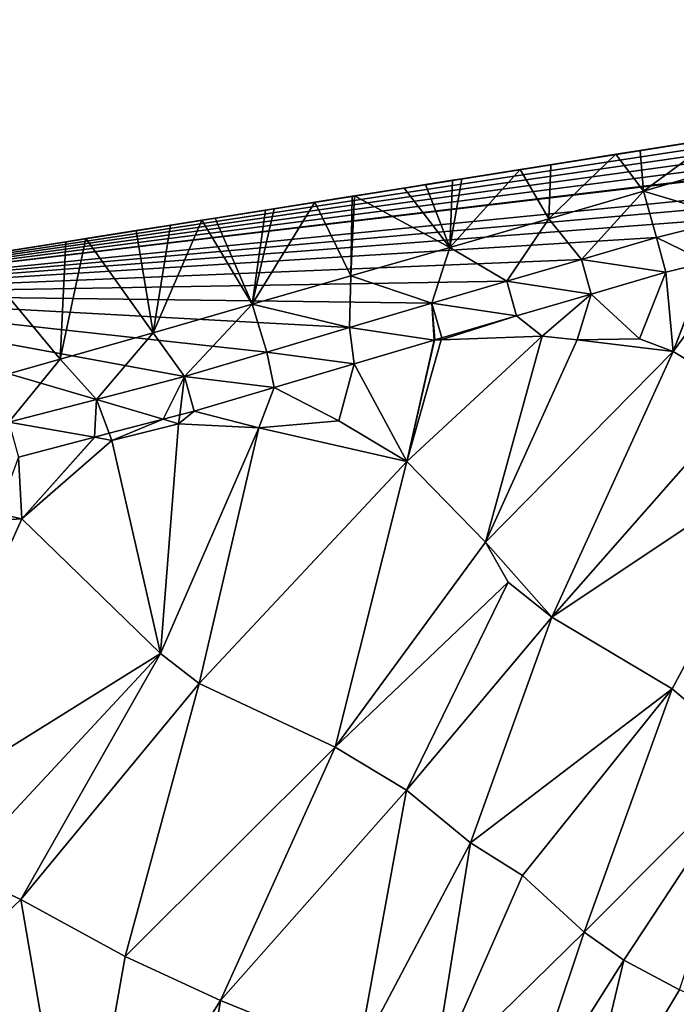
# Model space of a CAD drawing. Header units: inches. Extents: x 573046 to 573309, y 6670408 to 6670677.
# Tile 63 of 111: x 573093 to 573121, y 6670612 to 6670655. Entities that reach past the tile are written whole.
import ezdxf

# ---------------------------------------------------------------- set-up
doc = ezdxf.new("R2010")
doc.units = ezdxf.units.IN
doc.header["$MEASUREMENT"] = 0
doc.layers.add('Terreng_ortofoto', color=10, linetype='Continuous')
doc.layers.add('Veg', color=10, linetype='Continuous')

msp = doc.modelspace()

# ---------------------------------------------------------------- linework, layer by layer
at = {"layer": 'Terreng_ortofoto'}
for points in [[(573063.36, 6670640.044, 213.26), (573270.643, 6670672.982, 219), (573292.127, 6670676.396, 220.205)], [(573063.36, 6670640.044, 213.26), (573219.599, 6670664.87, 221.75), (573270.643, 6670672.982, 219)], [(573063.36, 6670640.044, 213.26), (573191.031, 6670660.33, 221.728), (573219.599, 6670664.87, 221.75)], [(573170.203, 6670657.02, 220.975), (573191.031, 6670660.33, 221.728), (573063.36, 6670640.044, 213.26)], [(573152.968, 6670654.281, 219.953), (573170.203, 6670657.02, 220.975), (573063.36, 6670640.044, 213.26)], [(573152.968, 6670654.281, 219.953), (573063.36, 6670640.044, 213.26), (573080.329, 6670642.737, 214.748)], [(573152.968, 6670654.281, 219.953), (573080.329, 6670642.737, 214.748), (573081.068, 6670642.854, 214.82)], [(573152.369, 6670654.185, 219.925), (573152.968, 6670654.281, 219.953), (573081.068, 6670642.854, 214.82)], [(573148.98, 6670653.16, 219.76), (573152.369, 6670654.185, 219.925), (573081.068, 6670642.854, 214.82)], [(573148.98, 6670653.16, 219.76), (573081.068, 6670642.854, 214.82), (573145.713, 6670652.217, 219.507)], [(573142.447, 6670651.273, 219.253), (573145.713, 6670652.217, 219.507), (573081.068, 6670642.854, 214.82)], [(573142.447, 6670651.273, 219.253), (573081.068, 6670642.854, 214.82), (573139.18, 6670650.33, 219)], [(573139.18, 6670650.33, 219), (573081.068, 6670642.854, 214.82), (573136.109, 6670649.398, 218.761)], [(573135.947, 6670649.349, 218.749), (573136.109, 6670649.398, 218.761), (573081.068, 6670642.854, 214.82)], [(573135.947, 6670649.349, 218.749), (573081.068, 6670642.854, 214.82), (573130.17, 6670647.7, 218.27)], [(573127.3, 6670646.94, 218.01), (573130.17, 6670647.7, 218.27), (573081.068, 6670642.854, 214.82)], [(573127.3, 6670646.94, 218.01), (573081.068, 6670642.854, 214.82), (573123.97, 6670646.115, 217.82)], [(573081.068, 6670642.854, 214.82), (573120.64, 6670645.29, 217.63), (573123.97, 6670646.115, 217.82)], [(573122.817, 6670644.232, 217), (573123.97, 6670646.115, 217.82), (573120.64, 6670645.29, 217.63)], [(573117.417, 6670644.347, 217.37), (573120.64, 6670645.29, 217.63), (573081.068, 6670642.854, 214.82)], [(573121.044, 6670643.793, 216.781), (573120.64, 6670645.29, 217.63), (573117.417, 6670644.347, 217.37)], [(573122.817, 6670644.232, 217), (573120.64, 6670645.29, 217.63), (573121.044, 6670643.793, 216.781)], [(573114.193, 6670643.403, 217.11), (573117.417, 6670644.347, 217.37), (573081.068, 6670642.854, 214.82)], [(573114.193, 6670643.403, 217.11), (573117.83, 6670642.853, 216.535), (573117.417, 6670644.347, 217.37)], [(573117.83, 6670642.853, 216.535), (573121.044, 6670643.793, 216.781), (573117.417, 6670644.347, 217.37)], [(573121.36, 6670640.38, 216), (573122.817, 6670644.232, 217), (573121.044, 6670643.793, 216.781)], [(573121.36, 6670640.38, 216), (573122.837, 6670644.23, 217), (573122.817, 6670644.232, 217)], [(573121.36, 6670640.38, 216), (573124.07, 6670644.07, 217), (573122.837, 6670644.23, 217)], [(573119.91, 6670640.93, 216), (573121.044, 6670643.793, 216.781), (573117.83, 6670642.853, 216.535)], [(573121.36, 6670640.38, 216), (573121.044, 6670643.793, 216.781), (573119.91, 6670640.93, 216)], [(573124.52, 6670638.48, 216), (573124.07, 6670644.07, 217), (573121.36, 6670640.38, 216)], [(573110.97, 6670642.46, 216.85), (573114.193, 6670643.403, 217.11), (573081.068, 6670642.854, 214.82)], [(573110.97, 6670642.46, 216.85), (573114.615, 6670641.912, 216.288), (573114.193, 6670643.403, 217.11)], [(573114.615, 6670641.912, 216.288), (573117.83, 6670642.853, 216.535), (573114.193, 6670643.403, 217.11)], [(573096.54, 6670638.325, 215.785), (573081.068, 6670642.854, 214.82), (573092.76, 6670637.34, 215.49)], [(573096.54, 6670638.325, 215.785), (573100.32, 6670639.31, 216.08), (573081.068, 6670642.854, 214.82)], [(573103.87, 6670640.36, 216.337), (573107.42, 6670641.41, 216.593), (573081.068, 6670642.854, 214.82)], [(573103.87, 6670640.36, 216.337), (573081.068, 6670642.854, 214.82), (573100.32, 6670639.31, 216.08)], [(573107.42, 6670641.41, 216.593), (573110.97, 6670642.46, 216.85), (573081.068, 6670642.854, 214.82)], [(573107.42, 6670641.41, 216.593), (573111.068, 6670640.873, 216), (573110.97, 6670642.46, 216.85)], [(573111.068, 6670640.873, 216), (573111.097, 6670640.881, 216.004), (573110.97, 6670642.46, 216.85)], [(573111.097, 6670640.881, 216.004), (573111.4, 6670640.971, 216.042), (573110.97, 6670642.46, 216.85)], [(573111.4, 6670640.971, 216.042), (573114.615, 6670641.912, 216.288), (573110.97, 6670642.46, 216.85)], [(573115.72, 6670641.05, 216), (573117.83, 6670642.853, 216.535), (573114.615, 6670641.912, 216.288)], [(573115.72, 6670641.05, 216), (573117.23, 6670640.89, 216), (573117.83, 6670642.853, 216.535)], [(573117.23, 6670640.89, 216), (573119.91, 6670640.93, 216), (573117.83, 6670642.853, 216.535)], [(573111.378, 6670640.891, 216.003), (573115.72, 6670641.05, 216), (573114.615, 6670641.912, 216.288)], [(573111.378, 6670640.891, 216.003), (573114.615, 6670641.912, 216.288), (573111.4, 6670640.971, 216.042)], [(573107.624, 6670639.854, 215.764), (573107.42, 6670641.41, 216.593), (573103.87, 6670640.36, 216.337)], [(573107.624, 6670639.854, 215.764), (573111.068, 6670640.873, 216), (573107.42, 6670641.41, 216.593)], [(573107.624, 6670639.854, 215.764), (573109.9, 6670635.66, 215), (573111.068, 6670640.873, 216)], [(573109.9, 6670635.66, 215), (573113.28, 6670632.18, 215), (573115.72, 6670641.05, 216)], [(573109.9, 6670635.66, 215), (573115.72, 6670641.05, 216), (573111.378, 6670640.891, 216.003)], [(573109.9, 6670635.66, 215), (573111.378, 6670640.891, 216.003), (573111.088, 6670640.871, 216)], [(573109.9, 6670635.66, 215), (573111.088, 6670640.871, 216), (573111.068, 6670640.873, 216)], [(573111.068, 6670640.873, 216), (573111.088, 6670640.871, 216), (573111.097, 6670640.881, 216.004)], [(573111.088, 6670640.871, 216), (573111.378, 6670640.891, 216.003), (573111.123, 6670640.882, 216.004)], [(573111.088, 6670640.871, 216), (573111.123, 6670640.882, 216.004), (573111.097, 6670640.881, 216.004)], [(573111.097, 6670640.881, 216.004), (573111.123, 6670640.882, 216.004), (573111.4, 6670640.971, 216.042)], [(573111.378, 6670640.891, 216.003), (573111.4, 6670640.971, 216.042), (573111.123, 6670640.882, 216.004)], [(573113.28, 6670632.18, 215), (573117.23, 6670640.89, 216), (573115.72, 6670641.05, 216)], [(573113.28, 6670632.18, 215), (573121.36, 6670640.38, 216), (573117.23, 6670640.89, 216)], [(573121.36, 6670640.38, 216), (573119.91, 6670640.93, 216), (573117.23, 6670640.89, 216)], [(573104.179, 6670638.835, 215.528), (573103.87, 6670640.36, 216.337), (573100.32, 6670639.31, 216.08)], [(573104.179, 6670638.835, 215.528), (573107.624, 6670639.854, 215.764), (573103.87, 6670640.36, 216.337)], [(573116.13, 6670628.96, 215), (573121.36, 6670640.38, 216), (573113.28, 6670632.18, 215)], [(573116.13, 6670628.96, 215), (573124.52, 6670638.48, 216), (573121.36, 6670640.38, 216)], [(573106.96, 6670637.4, 215), (573107.624, 6670639.854, 215.764), (573104.179, 6670638.835, 215.528)], [(573106.96, 6670637.4, 215), (573109.9, 6670635.66, 215), (573107.624, 6670639.854, 215.764)], [(573096.54, 6670638.325, 215.785), (573099.403, 6670637.469, 215.202), (573100.32, 6670639.31, 216.08)], [(573100.117, 6670637.655, 215.25), (573100.32, 6670639.31, 216.08), (573099.403, 6670637.469, 215.202)], [(573100.734, 6670637.816, 215.292), (573100.32, 6670639.31, 216.08), (573100.117, 6670637.655, 215.25)], [(573104.179, 6670638.835, 215.528), (573100.32, 6670639.31, 216.08), (573100.734, 6670637.816, 215.292)], [(573103.52, 6670637.1, 215), (573104.179, 6670638.835, 215.528), (573100.734, 6670637.816, 215.292)], [(573103.52, 6670637.1, 215), (573106.96, 6670637.4, 215), (573104.179, 6670638.835, 215.528)], [(573096.442, 6670636.698, 215), (573096.54, 6670638.325, 215.785), (573092.76, 6670637.34, 215.49)], [(573096.442, 6670636.698, 215), (573097.083, 6670636.865, 215.044), (573096.54, 6670638.325, 215.785)], [(573097.083, 6670636.865, 215.044), (573099.403, 6670637.469, 215.202), (573096.54, 6670638.325, 215.785)], [(573126.78, 6670636.05, 216), (573124.52, 6670638.48, 216), (573116.13, 6670628.96, 215)], [(573100.07, 6670637.27, 215), (573100.734, 6670637.816, 215.292), (573100.117, 6670637.655, 215.25)], [(573103.52, 6670637.1, 215), (573100.734, 6670637.816, 215.292), (573100.07, 6670637.27, 215)], [(573097.2, 6670636.55, 215), (573099.403, 6670637.469, 215.202), (573097.083, 6670636.865, 215.044)], [(573097.2, 6670636.55, 215), (573100.07, 6670637.27, 215), (573099.403, 6670637.469, 215.202)], [(573100.07, 6670637.27, 215), (573100.117, 6670637.655, 215.25), (573099.403, 6670637.469, 215.202)], [(573103.52, 6670637.1, 215), (573109.9, 6670635.66, 215), (573106.96, 6670637.4, 215)], [(573096.442, 6670636.698, 215), (573092.76, 6670637.34, 215.49), (573093.175, 6670635.846, 214.609)], [(573097.2, 6670636.55, 215), (573099.29, 6670627.4, 214), (573100.07, 6670637.27, 215)], [(573103.52, 6670637.1, 215), (573100.07, 6670637.27, 215), (573099.29, 6670627.4, 214)], [(573103.52, 6670637.1, 215), (573099.29, 6670627.4, 214), (573100.95, 6670626.11, 214)], [(573103.52, 6670637.1, 215), (573100.95, 6670626.11, 214), (573109.9, 6670635.66, 215)], [(573096.442, 6670636.698, 215), (573093.175, 6670635.846, 214.609), (573093.32, 6670633.19, 214)], [(573096.462, 6670636.694, 215), (573096.442, 6670636.698, 215), (573093.32, 6670633.19, 214)], [(573097.2, 6670636.55, 215), (573096.462, 6670636.694, 215), (573093.32, 6670633.19, 214)], [(573097.2, 6670636.55, 215), (573093.32, 6670633.19, 214), (573099.29, 6670627.4, 214)], [(573096.462, 6670636.694, 215), (573097.083, 6670636.865, 215.044), (573096.442, 6670636.698, 215)], [(573097.2, 6670636.55, 215), (573097.083, 6670636.865, 215.044), (573096.462, 6670636.694, 215)], [(573093.175, 6670635.846, 214.609), (573092.28, 6670633.42, 214), (573093.32, 6670633.19, 214)], [(573126.78, 6670636.05, 216), (573116.13, 6670628.96, 215), (573121.32, 6670625.87, 215)], [(573126.78, 6670636.05, 216), (573121.32, 6670625.87, 215), (573124.92, 6670622.82, 215)], [(573109.9, 6670635.66, 215), (573100.95, 6670626.11, 214), (573106.81, 6670623.36, 214)], [(573109.9, 6670635.66, 215), (573106.81, 6670623.36, 214), (573113.28, 6670632.18, 215)], [(573093.32, 6670633.19, 214), (573089.06, 6670632.95, 214), (573087.36, 6670619.97, 213)], [(573099.29, 6670627.4, 214), (573093.32, 6670633.19, 214), (573087.36, 6670619.97, 213)], [(573093.32, 6670633.19, 214), (573092.28, 6670633.42, 214), (573089.06, 6670632.95, 214)], [(573113.28, 6670632.18, 215), (573106.81, 6670623.36, 214), (573114.26, 6670630.46, 215)], [(573116.13, 6670628.96, 215), (573113.28, 6670632.18, 215), (573114.26, 6670630.46, 215)], [(573114.26, 6670630.46, 215), (573106.81, 6670623.36, 214), (573109.88, 6670621.51, 214)], [(573116.13, 6670628.96, 215), (573114.26, 6670630.46, 215), (573109.88, 6670621.51, 214)], [(573116.13, 6670628.96, 215), (573109.88, 6670621.51, 214), (573112.64, 6670619.25, 214)], [(573116.13, 6670628.96, 215), (573112.64, 6670619.25, 214), (573121.32, 6670625.87, 215)], [(573099.29, 6670627.4, 214), (573087.36, 6670619.97, 213), (573090.59, 6670618.06, 213)], [(573099.29, 6670627.4, 214), (573090.59, 6670618.06, 213), (573093.28, 6670616.81, 213)], [(573099.29, 6670627.4, 214), (573093.28, 6670616.81, 213), (573100.95, 6670626.11, 214)], [(573100.95, 6670626.11, 214), (573093.28, 6670616.81, 213), (573097.77, 6670614.36, 213)], [(573106.81, 6670623.36, 214), (573100.95, 6670626.11, 214), (573097.77, 6670614.36, 213)], [(573121.32, 6670625.87, 215), (573112.64, 6670619.25, 214), (573114.87, 6670617.85, 214)], [(573121.32, 6670625.87, 215), (573114.87, 6670617.85, 214), (573117.53, 6670615.41, 214)], [(573124.92, 6670622.82, 215), (573121.32, 6670625.87, 215), (573117.53, 6670615.41, 214)], [(573101.87, 6670612.47, 213), (573106.81, 6670623.36, 214), (573097.77, 6670614.36, 213)], [(573101.87, 6670612.47, 213), (573109.88, 6670621.51, 214), (573106.81, 6670623.36, 214)], [(573124.92, 6670622.82, 215), (573117.53, 6670615.41, 214), (573119.23, 6670614.2, 214)], [(573124.92, 6670622.82, 215), (573119.23, 6670614.2, 214), (573121.63, 6670612.93, 214)], [(573101.87, 6670612.47, 213), (573107.79, 6670610.08, 213), (573109.88, 6670621.51, 214)], [(573107.79, 6670610.08, 213), (573112.64, 6670619.25, 214), (573109.88, 6670621.51, 214)], [(573107.79, 6670610.08, 213), (573110.98, 6670609, 213), (573112.64, 6670619.25, 214)], [(573110.98, 6670609, 213), (573114.87, 6670617.85, 214), (573112.64, 6670619.25, 214)], [(573084.4, 6670608.35, 212), (573093.28, 6670616.81, 213), (573090.59, 6670618.06, 213)], [(573110.98, 6670609, 213), (573117.53, 6670615.41, 214), (573114.87, 6670617.85, 214)], [(573095.7, 6670602.71, 212), (573093.28, 6670616.81, 213), (573084.4, 6670608.35, 212)], [(573095.7, 6670602.71, 212), (573097.77, 6670614.36, 213), (573093.28, 6670616.81, 213)], [(573110.98, 6670609, 213), (573114.74, 6670607.09, 213), (573117.53, 6670615.41, 214)], [(573114.74, 6670607.09, 213), (573119.23, 6670614.2, 214), (573117.53, 6670615.41, 214)], [(573095.7, 6670602.71, 212), (573101.87, 6670612.47, 213), (573097.77, 6670614.36, 213)], [(573114.74, 6670607.09, 213), (573117.15, 6670605.49, 213), (573119.23, 6670614.2, 214)], [(573117.15, 6670605.49, 213), (573121.63, 6670612.93, 214), (573119.23, 6670614.2, 214)], [(573125.61, 6670611.18, 214), (573121.63, 6670612.93, 214), (573117.15, 6670605.49, 213)], [(573095.7, 6670602.71, 212), (573099.98, 6670601.01, 212), (573101.87, 6670612.47, 213)], [(573099.98, 6670601.01, 212), (573107.79, 6670610.08, 213), (573101.87, 6670612.47, 213)]]:
    msp.add_3dface(points, dxfattribs=at)
at = {"layer": 'Veg', "color": 7}
for points in [[(573120.088, 6670647.28, 217.635), (573123.164, 6670649.544, 217.923), (573119.941, 6670649.032, 217.68)], [(573120.088, 6670647.28, 217.635), (573124.175, 6670648.47, 217.96), (573123.164, 6670649.544, 217.923)], [(573116, 6670646.09, 217.31), (573120.088, 6670647.28, 217.635), (573118.897, 6670648.866, 217.606)], [(573116, 6670646.09, 217.31), (573118.897, 6670648.866, 217.606), (573116.087, 6670648.419, 217.395)], [(573118.897, 6670648.866, 217.606), (573120.088, 6670647.28, 217.635), (573119.941, 6670649.032, 217.68)], [(573114.775, 6670648.211, 217.302), (573116, 6670646.09, 217.31), (573116.087, 6670648.419, 217.395)], [(573120.088, 6670647.28, 217.635), (573123.97, 6670646.115, 217.82), (573124.175, 6670648.47, 217.96)], [(573111.745, 6670644.865, 216.978), (573114.775, 6670648.211, 217.302), (573112.257, 6670647.811, 217.117)], [(573111.745, 6670644.865, 216.978), (573116, 6670646.09, 217.31), (573114.775, 6670648.211, 217.302)], [(573109.776, 6670647.417, 216.947), (573111.745, 6670644.865, 216.978), (573110.7, 6670647.563, 217.007)], [(573110.7, 6670647.563, 217.007), (573111.745, 6670644.865, 216.978), (573111.865, 6670647.748, 217.089)], [(573111.745, 6670644.865, 216.978), (573112.257, 6670647.811, 217.117), (573111.865, 6670647.748, 217.089)], [(573107.643, 6670647.077, 216.792), (573111.745, 6670644.865, 216.978), (573109.776, 6670647.417, 216.947)], [(573116, 6670646.09, 217.31), (573117.417, 6670644.347, 217.37), (573120.088, 6670647.28, 217.635)], [(573117.417, 6670644.347, 217.37), (573120.64, 6670645.29, 217.63), (573120.088, 6670647.28, 217.635)], [(573120.64, 6670645.29, 217.63), (573123.97, 6670646.115, 217.82), (573120.088, 6670647.28, 217.635)], [(573103.235, 6670642.415, 216.312), (573105.937, 6670646.806, 216.682), (573104.186, 6670646.528, 216.555)], [(573103.235, 6670642.415, 216.312), (573107.49, 6670643.64, 216.645), (573105.937, 6670646.806, 216.682)], [(573105.937, 6670646.806, 216.682), (573107.49, 6670643.64, 216.645), (573107.542, 6670647.061, 216.785)], [(573107.49, 6670643.64, 216.645), (573107.643, 6670647.077, 216.792), (573107.542, 6670647.061, 216.785)], [(573107.49, 6670643.64, 216.645), (573111.745, 6670644.865, 216.978), (573107.643, 6670647.077, 216.792)], [(573101.64, 6670646.123, 216.395), (573103.235, 6670642.415, 216.312), (573103.808, 6670646.468, 216.532)], [(573103.235, 6670642.415, 216.312), (573104.186, 6670646.528, 216.555), (573103.808, 6670646.468, 216.532)], [(573098.98, 6670641.19, 215.98), (573101.065, 6670646.032, 216.358), (573099.72, 6670645.818, 216.262)], [(573098.98, 6670641.19, 215.98), (573103.235, 6670642.415, 216.312), (573101.065, 6670646.032, 216.358)], [(573101.065, 6670646.032, 216.358), (573103.235, 6670642.415, 216.312), (573101.64, 6670646.123, 216.395)], [(573111.745, 6670644.865, 216.978), (573114.193, 6670643.403, 217.11), (573116, 6670646.09, 217.31)], [(573114.193, 6670643.403, 217.11), (573117.417, 6670644.347, 217.37), (573116, 6670646.09, 217.31)], [(573096.079, 6670645.24, 216.035), (573098.98, 6670641.19, 215.98), (573098.241, 6670645.583, 216.17)], [(573098.241, 6670645.583, 216.17), (573098.98, 6670641.19, 215.98), (573099.72, 6670645.818, 216.262)], [(573091.283, 6670644.478, 215.707), (573094.975, 6670640.057, 215.708), (573095.211, 6670645.102, 215.981)], [(573094.975, 6670640.057, 215.708), (573098.98, 6670641.19, 215.98), (573096.079, 6670645.24, 216.035)], [(573094.975, 6670640.057, 215.708), (573096.079, 6670645.24, 216.035), (573095.211, 6670645.102, 215.981)], [(573107.49, 6670643.64, 216.645), (573110.97, 6670642.46, 216.85), (573111.745, 6670644.865, 216.978)], [(573110.97, 6670642.46, 216.85), (573114.193, 6670643.403, 217.11), (573111.745, 6670644.865, 216.978)], [(573090.97, 6670638.925, 215.435), (573094.975, 6670640.057, 215.708), (573091.283, 6670644.478, 215.707)], [(573103.235, 6670642.415, 216.312), (573107.42, 6670641.41, 216.593), (573107.49, 6670643.64, 216.645)], [(573107.42, 6670641.41, 216.593), (573110.97, 6670642.46, 216.85), (573107.49, 6670643.64, 216.645)], [(573098.98, 6670641.19, 215.98), (573100.32, 6670639.31, 216.08), (573103.235, 6670642.415, 216.312)], [(573100.32, 6670639.31, 216.08), (573103.87, 6670640.36, 216.337), (573103.235, 6670642.415, 216.312)], [(573103.87, 6670640.36, 216.337), (573107.42, 6670641.41, 216.593), (573103.235, 6670642.415, 216.312)], [(573094.975, 6670640.057, 215.708), (573096.54, 6670638.325, 215.785), (573098.98, 6670641.19, 215.98)], [(573096.54, 6670638.325, 215.785), (573100.32, 6670639.31, 216.08), (573098.98, 6670641.19, 215.98)], [(573090.97, 6670638.925, 215.435), (573092.76, 6670637.34, 215.49), (573094.975, 6670640.057, 215.708)], [(573092.76, 6670637.34, 215.49), (573096.54, 6670638.325, 215.785), (573094.975, 6670640.057, 215.708)]]:
    msp.add_3dface(points, dxfattribs=at)

doc.saveas('drawing.dxf')
